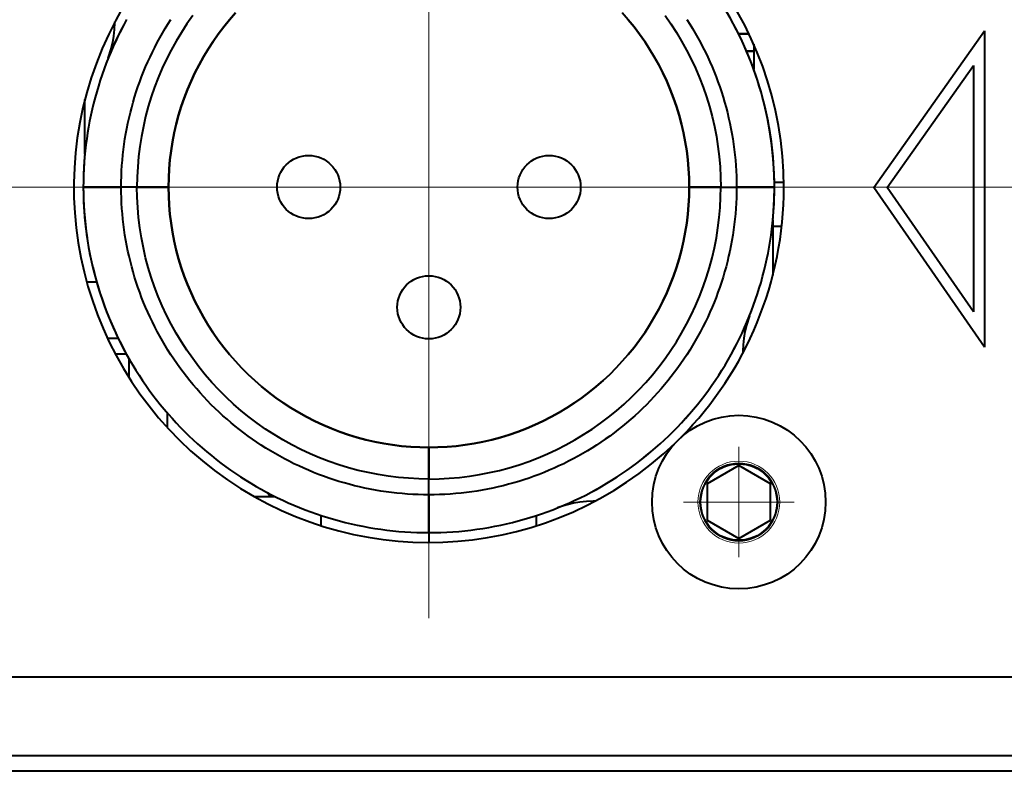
# Model space of a CAD drawing. Header units: millimetres. Extents: x 0 to 420, y -2 to 296.
# Tile 25 of 32: x 177 to 208, y 162 to 186. Entities that reach past the tile are written whole.
import ezdxf
from ezdxf.enums import TextEntityAlignment as Align
from ezdxf.lldxf.tags import DXFTag

# ---------------------------------------------------------------- set-up
doc = ezdxf.new("R2010")
doc.units = ezdxf.units.MM
for name, color, linetype in [('__NAS04_PROGETTI', 7, 'Continuous'), ('Default', 7, 'Continuous'), ('DV1_Predefinito', 7, 'Continuous'), ('GU000075.00.00', 7, 'Continuous'), ('ME001036.00.04', 7, 'Continuous'), ('ME001037.00.00', 7, 'Continuous'), ('VI000289', 7, 'Continuous')]:
    doc.layers.add(name, color=color, linetype=linetype)
doc.styles.add('SEACAD_Solid_Edge_ISO', font='txt')
doc.styles.add('SEACAD_Solid_Edge_ISOI', font='seisoi.ttf')
tags = doc.linetypes.add('CENTER2', pattern=[28.575, 19.05, -3.175, 3.175, -3.175]).pattern_tags.tags
tags[10:11] = [DXFTag(74, 4), DXFTag(75, 0), DXFTag(340, '0'), DXFTag(46, 0.0), DXFTag(50, 0.0), DXFTag(44, 0.0), DXFTag(45, 0.0)]
tags[8:9] = [DXFTag(74, 4), DXFTag(75, 0), DXFTag(340, '0'), DXFTag(46, 0.0), DXFTag(50, 0.0), DXFTag(44, 0.0), DXFTag(45, 0.0)]
tags[6:7] = [DXFTag(74, 4), DXFTag(75, 0), DXFTag(340, '0'), DXFTag(46, 0.0), DXFTag(50, 0.0), DXFTag(44, 0.0), DXFTag(45, 0.0)]
tags[4:5] = [DXFTag(74, 4), DXFTag(75, 0), DXFTag(340, '0'), DXFTag(46, 0.0), DXFTag(50, 0.0), DXFTag(44, 0.0), DXFTag(45, 0.0)]
doc.dimstyles.new('ISO', dxfattribs={"dimtxt": 3.5, "dimasz": 3.5, "dimexe": 1.75, "dimexo": 0, "dimgap": 0.875, "dimtad": 1, "dimtxsty": 'SEACAD_Solid_Edge_ISO', "dimblk1": '_SE_FILLED', "dimblk2": '_SE_FILLED', "dimsah": 1, "dimcen": 1.75, "dimadec": 1, "dimazin": 0, "dimtfac": 0.5, "dimtdec": 3, "dimtmove": 0, "dimatfit": 3, "dimfxl": 1, "dimarcsym": 0})

# ---------------------------------------------------------------- blocks, each defined once
blk = doc.blocks.new('SE')
at = {"layer": '__NAS04_PROGETTI', "color": 7, "linetype": 'Continuous', "lineweight": 40}
for p, q in [((180.396, 185.973), (180.305, 185.805)), ((180.398, 185.971), (180.307, 185.803)), ((181.707, 185.829), (181.798, 185.973)), ((182.492, 186.1), (182.307, 185.835)), ((183.844, 186.183), (183.655, 185.966)), ((183.655, 185.966), (183.844, 186.183)), ((196.295, 185.966), (196.106, 186.183)), ((197.459, 186.1), (197.644, 185.835)), ((198.152, 185.973), (198.244, 185.829)), ((199.643, 185.803), (199.552, 185.971)), ((179.996, 185.449), (180.018, 185.657)), ((180.018, 185.657), (180.025, 185.866)), ((180.025, 185.866), (180.024, 185.9)), ((180.305, 185.805), (180.217, 185.635)), ((180.307, 185.803), (180.219, 185.634)), ((181.531, 185.538), (181.618, 185.684)), ((181.618, 185.684), (181.707, 185.829)), ((182.307, 185.835), (182.131, 185.564)), ((183.474, 185.742), (183.301, 185.512)), ((183.301, 185.512), (183.474, 185.742)), ((183.655, 185.966), (183.474, 185.742)), ((183.474, 185.742), (183.655, 185.966)), ((196.295, 185.966), (196.476, 185.742)), ((196.476, 185.742), (196.295, 185.966)), ((196.476, 185.742), (196.65, 185.512)), ((196.65, 185.512), (196.476, 185.742)), ((197.644, 185.835), (197.82, 185.564)), ((198.244, 185.829), (198.332, 185.684)), ((198.332, 185.684), (198.419, 185.538)), ((199.732, 185.634), (199.643, 185.803)), ((179.96, 185.243), (179.996, 185.449)), ((180.132, 185.464), (180.049, 185.292)), ((180.133, 185.463), (180.051, 185.29)), ((180.217, 185.635), (180.132, 185.464)), ((180.219, 185.634), (180.133, 185.463)), ((181.366, 185.24), (181.448, 185.39)), ((181.448, 185.39), (181.531, 185.538)), ((182.131, 185.564), (181.964, 185.288)), ((183.301, 185.512), (183.136, 185.276)), ((183.136, 185.276), (183.301, 185.512)), ((196.65, 185.512), (196.815, 185.276)), ((196.815, 185.276), (196.65, 185.512)), ((197.82, 185.564), (197.986, 185.288)), ((198.419, 185.538), (198.503, 185.39)), ((198.503, 185.39), (198.584, 185.24)), ((199.817, 185.463), (199.732, 185.634)), ((199.788, 185.521), (200.117, 185.521)), ((200.117, 185.521), (199.788, 185.521)), ((199.899, 185.29), (199.817, 185.463)), ((179.97, 185.118), (179.81, 184.748)), ((179.81, 184.748), (179.909, 185.04)), ((179.972, 185.116), (179.896, 184.941)), ((179.909, 185.04), (179.96, 185.243)), ((180.049, 185.292), (179.97, 185.118)), ((180.051, 185.29), (179.972, 185.116)), ((181.212, 184.937), (181.288, 185.089)), ((181.288, 185.089), (181.366, 185.24)), ((181.964, 185.288), (181.808, 185.005)), ((182.979, 185.034), (182.83, 184.788)), ((182.83, 184.788), (182.979, 185.034)), ((183.136, 185.276), (182.979, 185.034)), ((182.979, 185.034), (183.136, 185.276)), ((196.815, 185.276), (196.972, 185.034)), ((196.972, 185.034), (196.815, 185.276)), ((196.972, 185.034), (197.12, 184.788)), ((197.12, 184.788), (196.972, 185.034)), ((197.986, 185.288), (198.142, 185.005)), ((198.584, 185.24), (198.662, 185.089)), ((198.662, 185.089), (198.738, 184.937)), ((199.978, 185.116), (199.899, 185.29)), ((200.055, 184.941), (199.978, 185.116)), ((200.27, 185.189), (200.27, 184.971)), ((179.822, 184.765), (179.752, 184.587)), ((179.896, 184.941), (179.822, 184.765)), ((181.068, 184.628), (181.139, 184.783)), ((181.139, 184.783), (181.212, 184.937)), ((181.808, 185.005), (181.661, 184.718)), ((182.83, 184.788), (182.691, 184.536)), ((182.691, 184.536), (182.83, 184.788)), ((197.12, 184.788), (197.259, 184.536)), ((197.259, 184.536), (197.12, 184.788)), ((198.142, 185.005), (198.289, 184.718)), ((198.738, 184.937), (198.812, 184.783)), ((198.812, 184.783), (198.882, 184.628)), ((200.27, 184.971), (200.042, 184.971)), ((200.042, 184.971), (200.27, 184.971)), ((200.128, 184.765), (200.055, 184.941)), ((200.198, 184.587), (200.128, 184.765)), ((200.27, 184.971), (200.27, 184.394)), ((179.685, 184.408), (179.622, 184.228)), ((179.752, 184.587), (179.685, 184.408)), ((180.935, 184.315), (181, 184.472)), ((181, 184.472), (181.068, 184.628)), ((181.525, 184.425), (181.399, 184.128)), ((181.661, 184.718), (181.525, 184.425)), ((182.691, 184.536), (182.56, 184.279)), ((182.56, 184.279), (182.691, 184.536)), ((197.259, 184.536), (197.39, 184.279)), ((197.39, 184.279), (197.259, 184.536)), ((198.289, 184.718), (198.425, 184.425)), ((198.425, 184.425), (198.552, 184.128)), ((198.882, 184.628), (198.95, 184.472)), ((198.95, 184.472), (199.015, 184.315)), ((200.265, 184.408), (200.198, 184.587)), ((200.329, 184.228), (200.265, 184.408)), ((179.622, 184.228), (179.561, 184.046)), ((180.813, 183.997), (180.873, 184.157)), ((180.873, 184.157), (180.935, 184.315)), ((181.399, 184.128), (181.283, 183.826)), ((182.56, 184.279), (182.438, 184.018)), ((182.438, 184.018), (182.56, 184.279)), ((197.39, 184.279), (197.512, 184.018)), ((197.512, 184.018), (197.39, 184.279)), ((198.552, 184.128), (198.667, 183.826)), ((199.015, 184.315), (199.078, 184.157)), ((199.078, 184.157), (199.137, 183.997)), ((200.389, 184.046), (200.329, 184.228)), ((179.504, 183.864), (179.449, 183.681)), ((179.561, 184.046), (179.504, 183.864)), ((180.702, 183.676), (180.756, 183.837)), ((180.756, 183.837), (180.813, 183.997)), ((181.283, 183.826), (181.178, 183.521)), ((182.438, 184.018), (182.326, 183.753)), ((182.326, 183.753), (182.438, 184.018)), ((197.512, 184.018), (197.624, 183.753)), ((197.624, 183.753), (197.512, 184.018)), ((198.667, 183.826), (198.772, 183.521)), ((199.137, 183.997), (199.194, 183.837)), ((199.194, 183.837), (199.248, 183.676)), ((200.447, 183.864), (200.389, 184.046)), ((200.501, 183.681), (200.447, 183.864)), ((179.398, 183.497), (179.35, 183.312)), ((179.449, 183.681), (179.398, 183.497)), ((180.603, 183.35), (180.651, 183.513)), ((180.651, 183.513), (180.702, 183.676)), ((181.178, 183.521), (181.083, 183.212)), ((182.223, 183.484), (182.129, 183.212)), ((182.129, 183.212), (182.223, 183.484)), ((182.326, 183.753), (182.223, 183.484)), ((182.223, 183.484), (182.326, 183.753)), ((197.624, 183.753), (197.728, 183.484)), ((197.728, 183.484), (197.624, 183.753)), ((197.728, 183.484), (197.821, 183.212)), ((197.821, 183.212), (197.728, 183.484)), ((198.772, 183.521), (198.867, 183.212)), ((199.248, 183.676), (199.299, 183.513)), ((199.299, 183.513), (199.347, 183.35)), ((200.552, 183.497), (200.501, 183.681)), ((200.6, 183.312), (200.552, 183.497)), ((179.075, 181.704), (179.075, 183.436)), ((179.35, 183.312), (179.306, 183.126)), ((180.515, 183.021), (180.557, 183.186)), ((180.557, 183.186), (180.603, 183.35)), ((181.083, 183.212), (181, 182.9)), ((182.129, 183.212), (182.045, 182.937)), ((182.045, 182.937), (182.129, 183.212)), ((197.821, 183.212), (197.906, 182.937)), ((197.906, 182.937), (197.821, 183.212)), ((198.867, 183.212), (198.95, 182.9)), ((199.347, 183.35), (199.393, 183.186)), ((199.393, 183.186), (199.435, 183.021)), ((200.644, 183.126), (200.6, 183.312)), ((179.264, 182.939), (179.226, 182.752)), ((179.306, 183.126), (179.264, 182.939)), ((180.438, 182.69), (180.475, 182.856)), ((180.475, 182.856), (180.515, 183.021)), ((181, 182.9), (180.927, 182.586)), ((182.045, 182.937), (181.97, 182.658)), ((181.97, 182.658), (182.045, 182.937)), ((197.906, 182.937), (197.98, 182.658)), ((197.98, 182.658), (197.906, 182.937)), ((198.95, 182.9), (199.023, 182.586)), ((199.435, 183.021), (199.475, 182.856)), ((199.475, 182.856), (199.512, 182.69)), ((200.686, 182.939), (200.644, 183.126)), ((200.724, 182.752), (200.686, 182.939)), ((179.191, 182.564), (179.16, 182.376)), ((179.226, 182.752), (179.191, 182.564)), ((180.404, 182.523), (180.438, 182.69)), ((180.927, 182.586), (180.866, 182.269)), ((181.97, 182.658), (181.905, 182.378)), ((181.905, 182.378), (181.97, 182.658)), ((197.98, 182.658), (198.045, 182.378)), ((198.045, 182.378), (197.98, 182.658)), ((199.023, 182.586), (199.085, 182.269)), ((199.512, 182.69), (199.546, 182.523)), ((200.759, 182.564), (200.724, 182.752)), ((200.79, 182.376), (200.759, 182.564)), ((179.16, 182.376), (179.132, 182.187)), ((180.345, 182.188), (180.373, 182.356)), ((180.373, 182.356), (180.404, 182.523)), ((180.866, 182.269), (180.815, 181.95)), ((181.905, 182.378), (181.85, 182.095)), ((181.85, 182.095), (181.905, 182.378)), ((198.045, 182.378), (198.1, 182.095)), ((198.1, 182.095), (198.045, 182.378)), ((199.085, 182.269), (199.135, 181.95)), ((199.546, 182.523), (199.577, 182.356)), ((199.577, 182.356), (199.605, 182.188)), ((200.819, 182.187), (200.79, 182.376)), ((179.107, 181.997), (179.085, 181.807)), ((179.132, 182.187), (179.107, 181.997)), ((180.298, 181.851), (180.32, 182.02)), ((180.32, 182.02), (180.345, 182.188)), ((180.815, 181.95), (180.776, 181.63)), ((181.85, 182.095), (181.805, 181.811)), ((181.805, 181.811), (181.85, 182.095)), ((198.1, 182.095), (198.145, 181.811)), ((198.145, 181.811), (198.1, 182.095)), ((199.135, 181.95), (199.174, 181.63)), ((199.605, 182.188), (199.63, 182.02)), ((199.63, 182.02), (199.652, 181.851)), ((200.843, 181.997), (200.819, 182.187)), ((200.865, 181.807), (200.843, 181.997)), ((179.067, 181.617), (179.052, 181.426)), ((179.085, 181.807), (179.067, 181.617)), ((180.262, 181.512), (180.278, 181.682)), ((180.278, 181.682), (180.298, 181.851)), ((180.776, 181.63), (180.748, 181.308)), ((181.805, 181.811), (181.77, 181.525)), ((181.77, 181.525), (181.805, 181.811)), ((198.145, 181.811), (198.18, 181.525)), ((198.18, 181.525), (198.145, 181.811)), ((199.174, 181.63), (199.203, 181.308)), ((199.652, 181.851), (199.672, 181.682)), ((199.672, 181.682), (199.688, 181.512)), ((200.883, 181.617), (200.865, 181.807)), ((200.898, 181.426), (200.883, 181.617)), ((179.052, 181.426), (179.04, 181.236)), ((180.238, 181.173), (180.249, 181.343)), ((180.249, 181.343), (180.262, 181.512)), ((180.748, 181.308), (180.731, 180.985)), ((181.77, 181.525), (181.745, 181.238)), ((181.745, 181.238), (181.77, 181.525)), ((198.18, 181.525), (198.205, 181.238)), ((198.205, 181.238), (198.18, 181.525)), ((199.203, 181.308), (199.219, 180.985)), ((199.688, 181.512), (199.701, 181.343)), ((199.701, 181.343), (199.712, 181.173)), ((200.91, 181.236), (200.898, 181.426)), ((179.032, 181.045), (179.027, 180.854)), ((179.04, 181.236), (179.032, 181.045)), ((180.227, 180.833), (180.231, 181.003)), ((180.231, 181.003), (180.238, 181.173)), ((180.731, 180.985), (180.725, 180.663)), ((181.745, 181.238), (181.73, 180.951)), ((181.73, 180.951), (181.745, 181.238)), ((198.205, 181.238), (198.22, 180.951)), ((198.22, 180.951), (198.205, 181.238)), ((199.219, 180.985), (199.225, 180.663)), ((199.712, 181.173), (199.719, 181.003)), ((199.719, 181.003), (199.724, 180.833)), ((200.918, 181.045), (200.91, 181.236)), ((200.923, 180.854), (200.918, 181.045)), ((179.027, 180.854), (179.025, 180.663)), ((179.025, 180.663), (179.027, 180.472)), ((180.225, 180.663), (179.025, 180.663)), ((179.025, 180.663), (180.225, 180.663)), ((180.225, 180.663), (180.227, 180.833)), ((180.227, 180.492), (180.225, 180.663)), ((181.725, 180.663), (180.225, 180.663)), ((181.725, 180.663), (180.225, 180.663)), ((180.725, 180.663), (181.725, 180.663)), ((180.731, 180.34), (180.725, 180.663)), ((180.725, 180.663), (181.725, 180.663)), ((181.73, 180.951), (181.725, 180.663)), ((181.725, 180.663), (181.73, 180.951)), ((181.73, 180.375), (181.725, 180.663)), ((181.725, 180.663), (181.73, 180.375)), ((198.22, 180.951), (198.225, 180.663)), ((198.225, 180.663), (198.22, 180.951)), ((198.22, 180.375), (198.225, 180.663)), ((198.225, 180.663), (198.22, 180.375)), ((198.225, 180.663), (199.725, 180.663)), ((198.225, 180.663), (199.725, 180.663)), ((199.225, 180.663), (198.225, 180.663)), ((199.225, 180.663), (198.225, 180.663)), ((199.219, 180.34), (199.225, 180.663)), ((199.724, 180.833), (199.725, 180.663)), ((199.725, 180.663), (199.724, 180.492)), ((199.725, 180.663), (200.925, 180.663)), ((200.925, 180.663), (199.725, 180.663)), ((200.925, 180.663), (200.923, 180.854)), ((200.923, 180.472), (200.925, 180.663)), ((200.924, 180.815), (201.224, 180.815)), ((179.027, 180.472), (179.032, 180.281)), ((180.231, 180.322), (180.227, 180.492)), ((181.745, 180.087), (181.73, 180.375)), ((181.73, 180.375), (181.745, 180.087)), ((198.205, 180.087), (198.22, 180.375)), ((198.22, 180.375), (198.205, 180.087)), ((199.724, 180.492), (199.719, 180.322)), ((200.918, 180.281), (200.923, 180.472)), ((179.032, 180.281), (179.04, 180.09)), ((179.04, 180.09), (179.052, 179.899)), ((180.238, 180.152), (180.231, 180.322)), ((180.249, 179.983), (180.238, 180.152)), ((180.748, 180.017), (180.731, 180.34)), ((181.77, 179.8), (181.745, 180.087)), ((181.745, 180.087), (181.77, 179.8)), ((198.18, 179.8), (198.205, 180.087)), ((198.205, 180.087), (198.18, 179.8)), ((199.203, 180.017), (199.219, 180.34)), ((199.712, 180.152), (199.701, 179.983)), ((199.719, 180.322), (199.712, 180.152)), ((200.898, 179.899), (200.91, 180.09)), ((200.91, 180.09), (200.918, 180.281)), ((179.052, 179.899), (179.067, 179.708)), ((180.262, 179.813), (180.249, 179.983)), ((180.278, 179.644), (180.262, 179.813)), ((180.776, 179.696), (180.748, 180.017)), ((181.805, 179.514), (181.77, 179.8)), ((181.77, 179.8), (181.805, 179.514)), ((198.145, 179.514), (198.18, 179.8)), ((198.18, 179.8), (198.145, 179.514)), ((199.174, 179.696), (199.203, 180.017)), ((199.688, 179.813), (199.672, 179.644)), ((199.701, 179.983), (199.688, 179.813)), ((200.883, 179.708), (200.898, 179.899)), ((179.067, 179.708), (179.085, 179.518)), ((179.085, 179.518), (179.107, 179.328)), ((180.298, 179.474), (180.278, 179.644)), ((180.32, 179.306), (180.298, 179.474)), ((180.815, 179.375), (180.776, 179.696)), ((181.85, 179.23), (181.805, 179.514)), ((181.805, 179.514), (181.85, 179.23)), ((198.1, 179.23), (198.145, 179.514)), ((198.145, 179.514), (198.1, 179.23)), ((199.135, 179.375), (199.174, 179.696)), ((199.652, 179.474), (199.63, 179.306)), ((199.672, 179.644), (199.652, 179.474)), ((200.843, 179.328), (200.865, 179.518)), ((200.865, 179.518), (200.883, 179.708)), ((200.875, 179.622), (200.875, 177.868)), ((201.157, 179.415), (200.875, 179.415)), ((179.107, 179.328), (179.132, 179.139)), ((179.132, 179.139), (179.16, 178.95)), ((180.345, 179.137), (180.32, 179.306)), ((180.373, 178.97), (180.345, 179.137)), ((180.866, 179.056), (180.815, 179.375)), ((181.905, 178.947), (181.85, 179.23)), ((181.85, 179.23), (181.905, 178.947)), ((198.045, 178.947), (198.1, 179.23)), ((198.1, 179.23), (198.045, 178.947)), ((199.085, 179.056), (199.135, 179.375)), ((199.605, 179.137), (199.577, 178.97)), ((199.63, 179.306), (199.605, 179.137)), ((200.79, 178.95), (200.819, 179.139)), ((200.819, 179.139), (200.843, 179.328)), ((179.16, 178.95), (179.191, 178.761)), ((180.404, 178.802), (180.373, 178.97)), ((180.438, 178.636), (180.404, 178.802)), ((180.927, 178.739), (180.866, 179.056)), ((181.97, 178.667), (181.905, 178.947)), ((181.905, 178.947), (181.97, 178.667)), ((197.98, 178.667), (198.045, 178.947)), ((198.045, 178.947), (197.98, 178.667)), ((199.023, 178.739), (199.085, 179.056)), ((199.546, 178.802), (199.512, 178.636)), ((199.577, 178.97), (199.546, 178.802)), ((200.759, 178.761), (200.79, 178.95)), ((179.191, 178.761), (179.226, 178.573)), ((179.226, 178.573), (179.264, 178.386)), ((180.475, 178.469), (180.438, 178.636)), ((181, 178.425), (180.927, 178.739)), ((182.045, 178.389), (181.97, 178.667)), ((181.97, 178.667), (182.045, 178.389)), ((197.906, 178.389), (197.98, 178.667)), ((197.98, 178.667), (197.906, 178.389)), ((198.95, 178.425), (199.023, 178.739)), ((199.512, 178.636), (199.475, 178.469)), ((200.686, 178.386), (200.724, 178.573)), ((200.724, 178.573), (200.759, 178.761)), ((179.264, 178.386), (179.306, 178.199)), ((179.306, 178.199), (179.35, 178.014)), ((180.515, 178.304), (180.475, 178.469)), ((180.557, 178.139), (180.515, 178.304)), ((181.083, 178.113), (181, 178.425)), ((182.129, 178.113), (182.045, 178.389)), ((182.045, 178.389), (182.129, 178.113)), ((197.821, 178.113), (197.906, 178.389)), ((197.906, 178.389), (197.821, 178.113)), ((198.867, 178.113), (198.95, 178.425)), ((199.435, 178.304), (199.393, 178.139)), ((199.475, 178.469), (199.435, 178.304)), ((200.6, 178.014), (200.644, 178.199)), ((200.644, 178.199), (200.686, 178.386)), ((179.35, 178.014), (179.398, 177.829)), ((180.603, 177.975), (180.557, 178.139)), ((180.651, 177.812), (180.603, 177.975)), ((181.178, 177.804), (181.083, 178.113)), ((182.223, 177.841), (182.129, 178.113)), ((182.129, 178.113), (182.223, 177.841)), ((197.728, 177.841), (197.821, 178.113)), ((197.821, 178.113), (197.728, 177.841)), ((198.772, 177.804), (198.867, 178.113)), ((199.347, 177.975), (199.299, 177.812)), ((199.393, 178.139), (199.347, 177.975)), ((200.552, 177.829), (200.6, 178.014)), ((179.13, 177.663), (179.444, 177.663)), ((179.398, 177.829), (179.449, 177.644)), ((179.449, 177.644), (179.504, 177.461)), ((180.702, 177.65), (180.651, 177.812)), ((180.756, 177.488), (180.702, 177.65)), ((181.283, 177.499), (181.178, 177.804)), ((182.326, 177.572), (182.223, 177.841)), ((182.223, 177.841), (182.326, 177.572)), ((182.438, 177.307), (182.326, 177.572)), ((182.326, 177.572), (182.438, 177.307)), ((197.512, 177.307), (197.624, 177.572)), ((197.624, 177.572), (197.512, 177.307)), ((197.624, 177.572), (197.728, 177.841)), ((197.728, 177.841), (197.624, 177.572)), ((198.667, 177.499), (198.772, 177.804)), ((199.248, 177.65), (199.194, 177.488)), ((199.299, 177.812), (199.248, 177.65)), ((200.447, 177.461), (200.501, 177.644)), ((200.501, 177.644), (200.552, 177.829)), ((179.504, 177.461), (179.561, 177.279)), ((179.561, 177.279), (179.622, 177.098)), ((180.813, 177.328), (180.756, 177.488)), ((180.873, 177.169), (180.813, 177.328)), ((181.399, 177.198), (181.283, 177.499)), ((182.56, 177.046), (182.438, 177.307)), ((182.438, 177.307), (182.56, 177.046)), ((197.39, 177.046), (197.512, 177.307)), ((197.512, 177.307), (197.39, 177.046)), ((198.552, 177.198), (198.667, 177.499)), ((199.137, 177.328), (199.078, 177.169)), ((199.194, 177.488), (199.137, 177.328)), ((200.329, 177.098), (200.389, 177.279)), ((200.389, 177.279), (200.447, 177.461)), ((179.622, 177.098), (179.685, 176.918)), ((179.685, 176.918), (179.752, 176.739)), ((180.935, 177.01), (180.873, 177.169)), ((181, 176.853), (180.935, 177.01)), ((181.525, 176.9), (181.399, 177.198)), ((182.691, 176.79), (182.56, 177.046)), ((182.56, 177.046), (182.691, 176.789)), ((197.259, 176.79), (197.39, 177.046)), ((197.39, 177.046), (197.259, 176.789)), ((198.425, 176.9), (198.552, 177.198)), ((199.015, 177.01), (198.95, 176.853)), ((199.078, 177.169), (199.015, 177.01)), ((200.198, 176.739), (200.265, 176.918)), ((200.265, 176.918), (200.329, 177.098)), ((179.752, 176.739), (179.822, 176.561)), ((181.068, 176.697), (181, 176.853)), ((181.139, 176.542), (181.068, 176.697)), ((181.661, 176.608), (181.525, 176.9)), ((181.808, 176.32), (181.661, 176.608)), ((182.83, 176.538), (182.691, 176.79)), ((182.691, 176.789), (182.83, 176.538)), ((197.12, 176.538), (197.259, 176.79)), ((197.259, 176.789), (197.12, 176.538)), ((198.142, 176.32), (198.289, 176.608)), ((198.289, 176.608), (198.425, 176.9)), ((198.882, 176.697), (198.812, 176.542)), ((198.95, 176.853), (198.882, 176.697)), ((200.128, 176.561), (200.198, 176.739)), ((179.822, 176.561), (179.896, 176.384)), ((179.896, 176.384), (179.972, 176.209)), ((181.212, 176.389), (181.139, 176.542)), ((181.288, 176.236), (181.212, 176.389)), ((181.964, 176.038), (181.808, 176.32)), ((182.979, 176.291), (182.83, 176.538)), ((182.83, 176.538), (182.979, 176.291)), ((196.972, 176.291), (197.12, 176.538)), ((197.12, 176.538), (196.972, 176.291)), ((197.986, 176.038), (198.142, 176.32)), ((198.738, 176.389), (198.662, 176.236)), ((198.812, 176.542), (198.738, 176.389)), ((199.978, 176.209), (200.055, 176.384)), ((199.979, 176.208), (200.055, 176.384)), ((200.135, 176.578), (200.039, 176.287)), ((200.055, 176.384), (200.128, 176.561)), ((200.055, 176.384), (200.108, 176.514)), ((200.131, 176.568), (200.135, 176.578)), ((179.972, 176.209), (180.051, 176.035)), ((180.051, 176.035), (180.133, 175.862)), ((181.366, 176.085), (181.288, 176.236)), ((181.448, 175.936), (181.366, 176.085)), ((182.131, 175.761), (181.964, 176.038)), ((183.136, 176.049), (182.979, 176.291)), ((182.979, 176.291), (183.136, 176.049)), ((183.301, 175.813), (183.136, 176.049)), ((183.136, 176.049), (183.301, 175.813)), ((196.65, 175.813), (196.815, 176.049)), ((196.815, 176.049), (196.65, 175.813)), ((196.815, 176.049), (196.972, 176.291)), ((196.972, 176.291), (196.815, 176.049)), ((197.82, 175.761), (197.986, 176.038)), ((198.584, 176.085), (198.503, 175.936)), ((198.662, 176.236), (198.584, 176.085)), ((199.817, 175.862), (199.899, 176.035)), ((199.817, 175.862), (199.899, 176.034)), ((199.899, 176.035), (199.978, 176.209)), ((199.899, 176.034), (199.979, 176.208)), ((199.989, 176.084), (199.952, 175.878)), ((200.039, 176.287), (199.989, 176.084)), ((180.133, 175.863), (179.796, 175.863)), ((180.133, 175.862), (180.219, 175.691)), ((180.219, 175.691), (180.307, 175.522)), ((181.531, 175.788), (181.448, 175.936)), ((181.618, 175.641), (181.531, 175.788)), ((182.307, 175.49), (182.131, 175.761)), ((183.474, 175.583), (183.301, 175.813)), ((183.301, 175.813), (183.474, 175.583)), ((196.476, 175.583), (196.65, 175.813)), ((196.65, 175.813), (196.476, 175.583)), ((197.644, 175.49), (197.82, 175.761)), ((198.419, 175.788), (198.332, 175.641)), ((198.503, 175.936), (198.419, 175.788)), ((199.643, 175.522), (199.732, 175.691)), ((199.644, 175.521), (199.732, 175.691)), ((199.732, 175.691), (199.817, 175.862)), ((199.732, 175.691), (199.817, 175.862)), ((199.931, 175.669), (199.923, 175.46)), ((199.952, 175.878), (199.931, 175.669)), ((180.039, 175.377), (180.386, 175.377)), ((180.307, 175.522), (180.398, 175.354)), ((181.707, 175.496), (181.618, 175.641)), ((181.798, 175.352), (181.707, 175.496)), ((182.492, 175.226), (182.307, 175.49)), ((183.655, 175.36), (183.474, 175.583)), ((183.474, 175.583), (183.655, 175.36)), ((183.844, 175.142), (183.655, 175.36)), ((183.655, 175.36), (183.844, 175.142)), ((196.106, 175.142), (196.295, 175.36)), ((196.295, 175.36), (196.106, 175.142)), ((196.295, 175.36), (196.476, 175.583)), ((196.476, 175.583), (196.295, 175.36)), ((197.459, 175.226), (197.644, 175.49)), ((198.244, 175.496), (198.152, 175.352)), ((198.332, 175.641), (198.244, 175.496)), ((199.552, 175.354), (199.643, 175.522)), ((199.552, 175.354), (199.644, 175.521)), ((199.923, 175.46), (199.925, 175.403)), ((180.398, 175.354), (180.492, 175.188)), ((180.477, 174.623), (180.477, 175.215)), ((180.492, 175.188), (180.589, 175.023)), ((181.892, 175.211), (181.798, 175.352)), ((181.988, 175.07), (181.892, 175.211)), ((182.087, 174.932), (181.988, 175.07)), ((182.686, 174.968), (182.492, 175.226)), ((184.041, 174.932), (183.844, 175.142)), ((183.844, 175.142), (184.041, 174.932)), ((195.91, 174.932), (196.106, 175.142)), ((196.106, 175.142), (195.91, 174.932)), ((197.264, 174.968), (197.459, 175.226)), ((197.962, 175.07), (197.863, 174.932)), ((198.058, 175.211), (197.962, 175.07)), ((198.152, 175.352), (198.058, 175.211)), ((199.361, 175.023), (199.458, 175.188)), ((199.361, 175.022), (199.458, 175.187)), ((199.458, 175.188), (199.552, 175.354)), ((199.458, 175.187), (199.552, 175.354)), ((180.589, 175.023), (180.689, 174.86)), ((180.689, 174.86), (180.792, 174.699)), ((182.188, 174.795), (182.087, 174.932)), ((182.292, 174.66), (182.188, 174.795)), ((182.889, 174.717), (182.686, 174.968)), ((184.244, 174.728), (184.041, 174.932)), ((184.041, 174.932), (184.244, 174.728)), ((195.706, 174.728), (195.91, 174.932)), ((195.91, 174.932), (195.706, 174.728)), ((197.061, 174.717), (197.264, 174.968)), ((197.762, 174.795), (197.658, 174.66)), ((197.863, 174.932), (197.762, 174.795)), ((199.159, 174.699), (199.261, 174.86)), ((199.159, 174.698), (199.261, 174.86)), ((199.261, 174.86), (199.361, 175.023)), ((199.261, 174.86), (199.361, 175.022)), ((180.792, 174.699), (180.897, 174.539)), ((180.897, 174.539), (181.005, 174.382)), ((182.398, 174.527), (182.292, 174.66)), ((182.506, 174.395), (182.398, 174.527)), ((183.101, 174.473), (182.889, 174.717)), ((183.321, 174.237), (183.101, 174.473)), ((184.455, 174.532), (184.244, 174.728)), ((184.244, 174.728), (184.455, 174.532)), ((184.672, 174.343), (184.455, 174.532)), ((184.455, 174.532), (184.672, 174.343)), ((195.278, 174.343), (195.495, 174.532)), ((195.495, 174.532), (195.278, 174.343)), ((195.495, 174.532), (195.706, 174.728)), ((195.706, 174.728), (195.495, 174.532)), ((196.629, 174.237), (196.849, 174.473)), ((196.849, 174.473), (197.061, 174.717)), ((197.552, 174.527), (197.444, 174.395)), ((197.658, 174.66), (197.552, 174.527)), ((198.945, 174.382), (199.053, 174.539)), ((198.945, 174.382), (199.053, 174.539)), ((199.053, 174.539), (199.159, 174.699)), ((199.053, 174.539), (199.159, 174.698)), ((181.005, 174.382), (181.116, 174.226)), ((181.116, 174.226), (181.23, 174.073)), ((182.617, 174.266), (182.506, 174.395)), ((182.729, 174.139), (182.617, 174.266)), ((182.844, 174.013), (182.729, 174.139)), ((183.55, 174.009), (183.321, 174.237)), ((184.896, 174.162), (184.672, 174.343)), ((184.672, 174.343), (184.896, 174.162)), ((185.126, 173.988), (184.896, 174.162)), ((184.896, 174.162), (185.126, 173.988)), ((194.824, 173.988), (195.054, 174.162)), ((195.054, 174.162), (194.824, 173.988)), ((195.054, 174.162), (195.278, 174.343)), ((195.278, 174.343), (195.054, 174.162)), ((196.401, 174.009), (196.629, 174.237)), ((197.221, 174.139), (197.106, 174.013)), ((197.334, 174.266), (197.221, 174.139)), ((197.444, 174.395), (197.334, 174.266)), ((198.72, 174.073), (198.834, 174.226)), ((198.72, 174.072), (198.834, 174.226)), ((198.834, 174.226), (198.945, 174.382)), ((198.834, 174.226), (198.945, 174.382)), ((181.23, 174.073), (181.346, 173.921)), ((181.346, 173.921), (181.465, 173.772)), ((182.962, 173.89), (182.844, 174.013)), ((183.081, 173.768), (182.962, 173.89)), ((183.786, 173.789), (183.55, 174.009)), ((185.362, 173.823), (185.126, 173.988)), ((185.126, 173.988), (185.362, 173.823)), ((185.603, 173.666), (185.362, 173.823)), ((185.362, 173.823), (185.603, 173.666)), ((194.347, 173.666), (194.588, 173.823)), ((194.588, 173.823), (194.347, 173.666)), ((194.588, 173.823), (194.824, 173.988)), ((194.824, 173.988), (194.588, 173.823)), ((196.165, 173.789), (196.401, 174.009)), ((196.989, 173.89), (196.869, 173.768)), ((197.106, 174.013), (196.989, 173.89)), ((198.485, 173.772), (198.604, 173.921)), ((198.485, 173.771), (198.604, 173.921)), ((198.604, 173.921), (198.72, 174.073)), ((198.604, 173.921), (198.72, 174.072)), ((181.465, 173.772), (181.587, 173.624)), ((181.587, 173.624), (181.711, 173.479)), ((181.677, 173.519), (181.677, 173.056)), ((183.202, 173.649), (183.081, 173.768)), ((183.326, 173.532), (183.202, 173.649)), ((183.451, 173.417), (183.326, 173.532)), ((184.029, 173.577), (183.786, 173.789)), ((184.28, 173.374), (184.029, 173.577)), ((185.85, 173.518), (185.603, 173.666)), ((185.603, 173.666), (185.85, 173.518)), ((186.102, 173.378), (185.85, 173.518)), ((185.85, 173.518), (186.102, 173.378)), ((193.848, 173.378), (194.1, 173.518)), ((194.1, 173.518), (193.848, 173.378)), ((194.1, 173.518), (194.347, 173.666)), ((194.347, 173.666), (194.1, 173.518)), ((195.67, 173.374), (195.921, 173.577)), ((195.921, 173.577), (196.165, 173.789)), ((196.625, 173.532), (196.499, 173.417)), ((196.748, 173.649), (196.625, 173.532)), ((196.869, 173.768), (196.748, 173.649)), ((198.239, 173.479), (198.363, 173.624)), ((198.239, 173.478), (198.363, 173.624)), ((198.363, 173.624), (198.485, 173.772)), ((198.363, 173.624), (198.485, 173.771)), ((181.711, 173.479), (181.838, 173.336)), ((181.838, 173.336), (181.967, 173.195)), ((181.967, 173.195), (182.098, 173.056)), ((183.579, 173.304), (183.451, 173.417)), ((183.708, 173.194), (183.579, 173.304)), ((183.839, 173.085), (183.708, 173.194)), ((184.538, 173.179), (184.28, 173.374)), ((184.803, 172.994), (184.538, 173.179)), ((186.359, 173.248), (186.102, 173.378)), ((186.102, 173.378), (186.359, 173.248)), ((186.62, 173.126), (186.359, 173.248)), ((186.359, 173.248), (186.62, 173.126)), ((193.331, 173.126), (193.592, 173.248)), ((193.592, 173.248), (193.331, 173.126)), ((193.592, 173.248), (193.848, 173.378)), ((193.848, 173.378), (193.592, 173.248)), ((195.148, 172.994), (195.412, 173.179)), ((195.412, 173.179), (195.67, 173.374)), ((196.242, 173.194), (196.111, 173.085)), ((196.372, 173.304), (196.242, 173.194)), ((196.499, 173.417), (196.372, 173.304)), ((197.852, 173.056), (197.983, 173.195)), ((197.852, 173.056), (197.984, 173.194)), ((197.983, 173.195), (198.113, 173.336)), ((197.984, 173.194), (198.113, 173.335)), ((198.113, 173.336), (198.239, 173.479)), ((198.113, 173.335), (198.239, 173.478)), ((198.23, 173.468), (198.23, 173.468)), ((182.098, 173.056), (182.232, 172.92)), ((182.232, 172.92), (182.369, 172.786)), ((183.972, 172.98), (183.839, 173.085)), ((184.107, 172.876), (183.972, 172.98)), ((184.244, 172.775), (184.107, 172.876)), ((185.073, 172.818), (184.803, 172.994)), ((186.885, 173.013), (186.62, 173.126)), ((186.62, 173.126), (186.885, 173.013)), ((187.153, 172.91), (186.885, 173.013)), ((186.885, 173.013), (187.153, 172.91)), ((187.426, 172.816), (187.153, 172.91)), ((187.153, 172.91), (187.426, 172.816)), ((192.525, 172.816), (192.797, 172.91)), ((192.797, 172.91), (192.525, 172.816)), ((192.797, 172.91), (193.066, 173.013)), ((193.066, 173.013), (192.797, 172.91)), ((193.066, 173.013), (193.331, 173.126)), ((193.331, 173.126), (193.066, 173.013)), ((194.877, 172.818), (195.148, 172.994)), ((195.843, 172.876), (195.706, 172.775)), ((195.978, 172.98), (195.843, 172.876)), ((196.111, 173.085), (195.978, 172.98)), ((197.582, 172.786), (197.718, 172.92)), ((197.582, 172.785), (197.718, 172.919)), ((197.718, 172.92), (197.852, 173.056)), ((197.718, 172.919), (197.852, 173.056)), ((182.369, 172.786), (182.507, 172.654)), ((182.507, 172.654), (182.648, 172.525)), ((184.383, 172.676), (184.244, 172.775)), ((184.523, 172.58), (184.383, 172.676)), ((184.665, 172.486), (184.523, 172.58)), ((185.35, 172.652), (185.073, 172.818)), ((185.633, 172.495), (185.35, 172.652)), ((187.701, 172.732), (187.426, 172.816)), ((187.426, 172.816), (187.701, 172.732)), ((187.979, 172.658), (187.701, 172.732)), ((187.701, 172.732), (187.979, 172.658)), ((188.26, 172.593), (187.979, 172.658)), ((187.979, 172.658), (188.26, 172.593)), ((188.543, 172.538), (188.26, 172.593)), ((188.26, 172.593), (188.543, 172.538)), ((191.408, 172.538), (191.69, 172.593)), ((191.69, 172.593), (191.408, 172.538)), ((191.69, 172.593), (191.971, 172.658)), ((191.971, 172.658), (191.69, 172.593)), ((191.971, 172.658), (192.249, 172.732)), ((192.249, 172.732), (191.971, 172.658)), ((192.249, 172.732), (192.525, 172.816)), ((192.525, 172.816), (192.249, 172.732)), ((194.318, 172.495), (194.6, 172.652)), ((194.6, 172.652), (194.877, 172.818)), ((195.427, 172.58), (195.285, 172.486)), ((195.567, 172.676), (195.427, 172.58)), ((195.706, 172.775), (195.567, 172.676)), ((197.302, 172.525), (197.443, 172.654)), ((197.302, 172.525), (197.443, 172.654)), ((197.443, 172.654), (197.582, 172.786)), ((197.443, 172.654), (197.582, 172.785)), ((182.648, 172.525), (182.791, 172.399)), ((182.791, 172.399), (182.937, 172.274)), ((182.937, 172.274), (183.084, 172.153)), ((184.808, 172.394), (184.665, 172.486)), ((184.953, 172.305), (184.808, 172.394)), ((185.1, 172.219), (184.953, 172.305)), ((185.92, 172.349), (185.633, 172.495)), ((186.213, 172.212), (185.92, 172.349)), ((188.827, 172.493), (188.543, 172.538)), ((188.543, 172.538), (188.827, 172.493)), ((189.113, 172.458), (188.827, 172.493)), ((188.827, 172.493), (189.113, 172.458)), ((189.4, 172.433), (189.113, 172.458)), ((189.113, 172.458), (189.4, 172.433)), ((189.687, 172.418), (189.4, 172.433)), ((189.4, 172.433), (189.687, 172.418)), ((189.975, 172.413), (189.687, 172.418)), ((189.687, 172.418), (189.975, 172.413)), ((189.975, 172.413), (190.263, 172.418)), ((190.263, 172.418), (189.975, 172.413)), ((189.975, 170.913), (189.975, 172.413)), ((189.975, 170.913), (189.975, 172.413)), ((189.975, 172.413), (189.975, 171.413)), ((189.975, 172.413), (189.975, 171.413)), ((190.263, 172.418), (190.551, 172.433)), ((190.551, 172.433), (190.263, 172.418)), ((190.551, 172.433), (190.837, 172.458)), ((190.837, 172.458), (190.551, 172.433)), ((190.837, 172.458), (191.123, 172.493)), ((191.123, 172.493), (190.837, 172.458)), ((191.123, 172.493), (191.408, 172.538)), ((191.408, 172.538), (191.123, 172.493)), ((193.737, 172.212), (194.03, 172.349)), ((194.03, 172.349), (194.318, 172.495)), ((194.997, 172.305), (194.85, 172.219)), ((195.142, 172.394), (194.997, 172.305)), ((195.285, 172.486), (195.142, 172.394)), ((196.866, 172.153), (197.014, 172.274)), ((196.866, 172.152), (197.014, 172.274)), ((197.014, 172.274), (197.159, 172.399)), ((197.014, 172.274), (197.159, 172.398)), ((197.159, 172.399), (197.302, 172.525)), ((197.159, 172.398), (197.302, 172.525)), ((197.17, 172.407), (197.169, 172.408)), ((183.084, 172.153), (183.234, 172.034)), ((183.234, 172.034), (183.385, 171.918)), ((185.248, 172.135), (185.1, 172.219)), ((185.398, 172.054), (185.248, 172.135)), ((185.549, 171.975), (185.398, 172.054)), ((185.701, 171.899), (185.549, 171.975)), ((186.51, 172.086), (186.213, 172.212)), ((186.811, 171.97), (186.51, 172.086)), ((187.117, 171.865), (186.811, 171.97)), ((192.834, 171.865), (193.139, 171.97)), ((193.139, 171.97), (193.44, 172.086)), ((193.44, 172.086), (193.737, 172.212)), ((194.402, 171.975), (194.249, 171.899)), ((194.552, 172.054), (194.402, 171.975)), ((194.702, 172.135), (194.552, 172.054)), ((194.85, 172.219), (194.702, 172.135)), ((196.565, 171.918), (196.717, 172.034)), ((196.565, 171.917), (196.717, 172.033)), ((196.717, 172.034), (196.866, 172.153)), ((196.717, 172.033), (196.866, 172.152)), ((183.385, 171.918), (183.539, 171.804)), ((183.539, 171.804), (183.694, 171.693)), ((183.694, 171.693), (183.852, 171.585)), ((185.855, 171.826), (185.701, 171.899)), ((186.009, 171.756), (185.855, 171.826)), ((186.165, 171.688), (186.009, 171.756)), ((186.323, 171.623), (186.165, 171.688)), ((186.481, 171.56), (186.323, 171.623)), ((187.425, 171.771), (187.117, 171.865)), ((187.737, 171.687), (187.425, 171.771)), ((188.052, 171.615), (187.737, 171.687)), ((188.369, 171.553), (188.052, 171.615)), ((191.581, 171.553), (191.898, 171.615)), ((191.898, 171.615), (192.213, 171.687)), ((192.213, 171.687), (192.525, 171.771)), ((192.525, 171.771), (192.834, 171.865)), ((193.628, 171.623), (193.469, 171.56)), ((193.785, 171.688), (193.628, 171.623)), ((193.941, 171.756), (193.785, 171.688)), ((194.096, 171.826), (193.941, 171.756)), ((194.249, 171.899), (194.096, 171.826)), ((196.098, 171.585), (196.256, 171.693)), ((196.098, 171.584), (196.256, 171.692)), ((196.256, 171.693), (196.411, 171.804)), ((196.256, 171.692), (196.412, 171.803)), ((196.411, 171.804), (196.565, 171.918)), ((196.412, 171.803), (196.565, 171.917)), ((183.852, 171.585), (184.011, 171.479)), ((184.011, 171.479), (184.172, 171.377)), ((184.172, 171.377), (184.335, 171.277)), ((186.64, 171.501), (186.481, 171.56)), ((186.801, 171.444), (186.64, 171.501)), ((186.962, 171.39), (186.801, 171.444)), ((187.124, 171.339), (186.962, 171.39)), ((187.288, 171.29), (187.124, 171.339)), ((188.688, 171.503), (188.369, 171.553)), ((189.008, 171.463), (188.688, 171.503)), ((189.33, 171.435), (189.008, 171.463)), ((189.652, 171.418), (189.33, 171.435)), ((189.975, 171.413), (189.652, 171.418)), ((189.975, 171.413), (190.298, 171.418)), ((190.298, 171.418), (190.62, 171.435)), ((190.62, 171.435), (190.942, 171.463)), ((190.942, 171.463), (191.262, 171.503)), ((191.262, 171.503), (191.581, 171.553)), ((192.826, 171.339), (192.663, 171.29)), ((192.988, 171.39), (192.826, 171.339)), ((193.149, 171.444), (192.988, 171.39)), ((193.31, 171.501), (193.149, 171.444)), ((193.469, 171.56), (193.31, 171.501)), ((195.615, 171.277), (195.778, 171.377)), ((195.615, 171.276), (195.778, 171.376)), ((195.778, 171.377), (195.939, 171.479)), ((195.778, 171.376), (195.939, 171.479)), ((195.939, 171.479), (196.098, 171.585)), ((195.939, 171.479), (196.098, 171.584)), ((184.335, 171.277), (184.5, 171.18)), ((184.5, 171.18), (184.666, 171.086)), ((184.666, 171.086), (184.834, 170.994)), ((184.815, 171.005), (184.957, 170.863)), ((184.834, 170.994), (185.004, 170.906)), ((187.452, 171.245), (187.288, 171.29)), ((187.616, 171.202), (187.452, 171.245)), ((187.782, 171.163), (187.616, 171.202)), ((187.948, 171.126), (187.782, 171.163)), ((188.115, 171.092), (187.948, 171.126)), ((188.282, 171.061), (188.115, 171.092)), ((188.45, 171.033), (188.282, 171.061)), ((188.618, 171.008), (188.45, 171.033)), ((188.787, 170.985), (188.618, 171.008)), ((191.332, 171.008), (191.163, 170.985)), ((191.5, 171.033), (191.332, 171.008)), ((191.668, 171.061), (191.5, 171.033)), ((191.835, 171.092), (191.668, 171.061)), ((192.002, 171.126), (191.835, 171.092)), ((192.168, 171.163), (192.002, 171.126)), ((192.334, 171.202), (192.168, 171.163)), ((192.499, 171.245), (192.334, 171.202)), ((192.663, 171.29), (192.499, 171.245)), ((194.946, 170.906), (195.116, 170.994)), ((194.946, 170.906), (195.116, 170.994)), ((195.116, 170.994), (195.284, 171.086)), ((195.116, 170.994), (195.284, 171.085)), ((195.284, 171.086), (195.45, 171.18)), ((195.284, 171.085), (195.45, 171.179)), ((195.45, 171.18), (195.615, 171.277)), ((195.45, 171.179), (195.615, 171.276)), ((184.432, 170.863), (185.091, 170.863)), ((185.004, 170.906), (185.175, 170.821)), ((185.175, 170.821), (185.347, 170.739)), ((185.347, 170.739), (185.521, 170.659)), ((188.956, 170.966), (188.787, 170.985)), ((189.125, 170.95), (188.956, 170.966)), ((189.295, 170.936), (189.125, 170.95)), ((189.465, 170.926), (189.295, 170.936)), ((189.635, 170.919), (189.465, 170.926)), ((189.805, 170.914), (189.635, 170.919)), ((189.975, 170.913), (189.805, 170.914)), ((190.145, 170.914), (189.975, 170.913)), ((189.975, 170.913), (189.975, 169.713)), ((189.975, 169.713), (189.975, 170.913)), ((190.315, 170.919), (190.145, 170.914)), ((190.485, 170.926), (190.315, 170.919)), ((190.655, 170.936), (190.485, 170.926)), ((190.825, 170.95), (190.655, 170.936)), ((190.994, 170.966), (190.825, 170.95)), ((191.163, 170.985), (190.994, 170.966)), ((194.429, 170.659), (194.603, 170.739)), ((194.429, 170.659), (194.603, 170.738)), ((194.762, 170.681), (194.556, 170.645)), ((194.603, 170.739), (194.775, 170.821)), ((194.603, 170.738), (194.775, 170.82)), ((194.97, 170.703), (194.762, 170.681)), ((194.775, 170.821), (194.946, 170.906)), ((194.775, 170.82), (194.946, 170.906)), ((194.859, 170.863), (194.86, 170.863)), ((195.179, 170.71), (194.97, 170.703)), ((195.237, 170.708), (195.179, 170.71)), ((185.521, 170.659), (185.697, 170.583)), ((185.697, 170.583), (185.873, 170.51)), ((185.873, 170.51), (186.051, 170.44)), ((186.051, 170.44), (186.23, 170.373)), ((186.23, 170.373), (186.41, 170.309)), ((193.54, 170.309), (193.72, 170.373)), ((193.72, 170.373), (193.899, 170.44)), ((193.899, 170.44), (194.077, 170.51)), ((194.353, 170.594), (194.065, 170.505)), ((194.065, 170.505), (194.07, 170.507)), ((194.077, 170.51), (194.254, 170.583)), ((194.254, 170.583), (194.429, 170.659)), ((194.556, 170.645), (194.353, 170.594)), ((194.384, 170.64), (194.429, 170.659)), ((186.41, 170.309), (186.591, 170.249)), ((186.563, 169.932), (186.563, 170.258)), ((186.563, 169.932), (186.563, 170.258)), ((186.591, 170.249), (186.774, 170.191)), ((186.774, 170.191), (186.957, 170.137)), ((186.957, 170.137), (187.141, 170.086)), ((187.141, 170.086), (187.326, 170.038)), ((192.624, 170.038), (192.809, 170.086)), ((192.809, 170.086), (192.993, 170.137)), ((192.993, 170.137), (193.177, 170.191)), ((193.177, 170.191), (193.359, 170.249)), ((193.359, 170.249), (193.54, 170.309)), ((193.387, 169.932), (193.387, 170.258)), ((187.326, 170.038), (187.512, 169.993)), ((187.512, 169.993), (187.698, 169.952)), ((187.698, 169.952), (187.886, 169.914)), ((187.886, 169.914), (188.074, 169.879)), ((188.074, 169.879), (188.262, 169.847)), ((188.262, 169.847), (188.451, 169.819)), ((188.451, 169.819), (188.641, 169.794)), ((188.641, 169.794), (188.831, 169.773)), ((188.831, 169.773), (189.021, 169.754)), ((189.021, 169.754), (189.211, 169.739)), ((190.739, 169.739), (190.929, 169.754)), ((190.929, 169.754), (191.12, 169.773)), ((191.12, 169.773), (191.31, 169.794)), ((191.31, 169.794), (191.499, 169.819)), ((191.499, 169.819), (191.688, 169.847)), ((191.688, 169.847), (191.877, 169.879)), ((191.877, 169.879), (192.064, 169.914)), ((192.064, 169.914), (192.252, 169.952)), ((192.252, 169.952), (192.438, 169.993)), ((192.438, 169.993), (192.624, 170.038)), ((189.211, 169.739), (189.402, 169.728)), ((189.402, 169.728), (189.593, 169.719)), ((189.593, 169.719), (189.784, 169.714)), ((189.784, 169.714), (189.975, 169.713)), ((189.975, 169.713), (190.166, 169.714)), ((189.975, 169.713), (189.975, 169.402)), ((189.975, 169.713), (189.975, 169.402)), ((190.166, 169.714), (190.357, 169.719)), ((190.357, 169.719), (190.548, 169.728)), ((190.548, 169.728), (190.739, 169.739))]:
    blk.add_line(p, q, dxfattribs=at)
for centre in [(186.165, 180.663), (186.165, 180.663), (193.785, 180.663), (193.785, 180.663), (189.975, 176.853), (189.975, 176.853)]:
    blk.add_circle(centre, 1, dxfattribs=at)
for start, end in [(0, 71.846), (174.5243, 210.0673), (354.5209, 360), (242.0754, 243.5064)]:
    blk.add_arc((189.975, 180.663), 10.95, start, end, dxfattribs=at)
at = {"layer": 'DV1_Predefinito', "color": 7, "linetype": 'CENTER2', "lineweight": 9}
for p, q in [((189.975, 201.201), (189.975, 167.002)), ((102.546, 180.663), (239.286, 180.663))]:
    blk.add_line(p, q, dxfattribs=at)
at = {"layer": 'DV1_Predefinito', "color": 7, "linetype": 'CENTER2', "lineweight": 18}
for p, q in [((199.798, 172.432), (199.798, 168.932)), ((201.548, 170.682), (198.048, 170.682))]:
    blk.add_line(p, q, dxfattribs=at)
at = {"layer": 'GU000075.00.00', "color": 7, "linetype": 'Continuous', "lineweight": 40}
for p, q in [((126.975, 165.143), (212.975, 165.143)), ((108.275, 162.652), (231.675, 162.652))]:
    blk.add_line(p, q, dxfattribs=at)
at = {"layer": 'ME001036.00.04', "color": 7, "linetype": 'Continuous', "lineweight": 40}
blk.add_line((231.475, 162.152), (108.475, 162.152), dxfattribs=at)
for start, end in [(0, 313.9061), (315.2468, 360)]:
    blk.add_arc((189.975, 180.652), 11.25, start, end, dxfattribs=at)
at = {"layer": 'ME001037.00.00', "color": 7, "linetype": 'Continuous', "lineweight": 40}
for p, q in [((204.076, 180.649), (207.588, 185.615)), ((207.588, 185.615), (207.588, 175.591)), ((204.503, 180.647), (207.238, 184.514)), ((207.238, 184.514), (207.238, 176.709)), ((207.588, 175.591), (204.076, 180.649)), ((207.238, 176.709), (204.503, 180.647))]:
    blk.add_line(p, q, dxfattribs=at)
at = {"layer": 'VI000289', "color": 7, "linetype": 'Continuous', "lineweight": 40}
for p, q in [((199.798, 171.837), (198.799, 171.26)), ((200.798, 171.26), (199.799, 171.837)), ((198.798, 171.259), (198.798, 170.105)), ((200.798, 170.105), (200.798, 171.259)), ((198.799, 170.105), (199.798, 169.528)), ((199.799, 169.528), (200.798, 170.105))]:
    blk.add_line(p, q, dxfattribs=at)
for radius in [2.75, 1.212]:
    blk.add_circle((199.798, 170.682), radius, dxfattribs=at)
at = {"layer": 'VI000289', "color": 7, "linetype": 'Continuous', "lineweight": 13}
for radius in [1.297, 1.242]:
    blk.add_circle((199.798, 170.682), radius, dxfattribs=at)
at = {"layer": 'VI000289', "color": 7, "linetype": 'Continuous', "lineweight": 40}
for start, end in [(89.9848, 90.0152), (149.9848, 150.0152), (29.9848, 30.0152), (209.9848, 210.0152), (329.9848, 330.0152), (269.9848, 270.0152)]:
    blk.add_arc((199.798, 170.682), 1.155, start, end, dxfattribs=at)
blk = doc.blocks.new('DMBLK14')
at = {"layer": 'Default', "linetype": 'Continuous', "lineweight": 18}
for points in [[(67.689, 236.652), (68.855, 236.652), (68.272, 240.152)], [(67.689, 165.652), (68.272, 162.152), (68.855, 165.652)]]:
    blk.add_hatch(color=7, dxfattribs=at).paths.add_polyline_path(points)
at = {"layer": 'Default', "color": 7, "linetype": 'Continuous', "lineweight": 18}
for p, q in [((231.475, 240.152), (66.522, 240.152)), ((68.272, 240.152), (68.272, 162.152)), ((231.475, 162.152), (66.522, 162.152))]:
    blk.add_line(p, q, dxfattribs=at)
at = {"layer": 'Default', "color": 7, "linetype": 'Continuous', "lineweight": 18, "style": 'SEACAD_Solid_Edge_ISOI'}
blk.add_text('78', height=3.5, rotation=90, dxfattribs=at).set_placement((63.897, 198.925), align=Align.TOP_LEFT)
blk = doc.blocks.new('_SE_FILLED')
at = {"color": 0}
blk.add_line((0, 0), (-1, 0), dxfattribs=at)
blk.add_solid([(0, 0), (-1, -0.1665), (-1, 0.1665), (0, 0)], dxfattribs=at)

msp = doc.modelspace()

# ---------------------------------------------------------------- block references
at = {"layer": 'Default'}
msp.add_blockref('SE', (0, 0), dxfattribs=at)

# ---------------------------------------------------------------- dimensions: what is measured, and where the dimension line sits
at = {"layer": 'Default', "color": 7, "linetype": 'Continuous', "lineweight": 18}
dim = msp.add_linear_dim(base=(68.272, 240.152), p1=(231.475, 240.152), p2=(231.475, 162.152), angle=270, text='\\A1;<>', dimstyle='ISO', dxfattribs=at)
dim.commit()
dim.dimension.update_dxf_attribs({"geometry": 'DMBLK14', "text_midpoint": (68.272, 201.152), "dimtype": 161})

doc.saveas('drawing.dxf')
